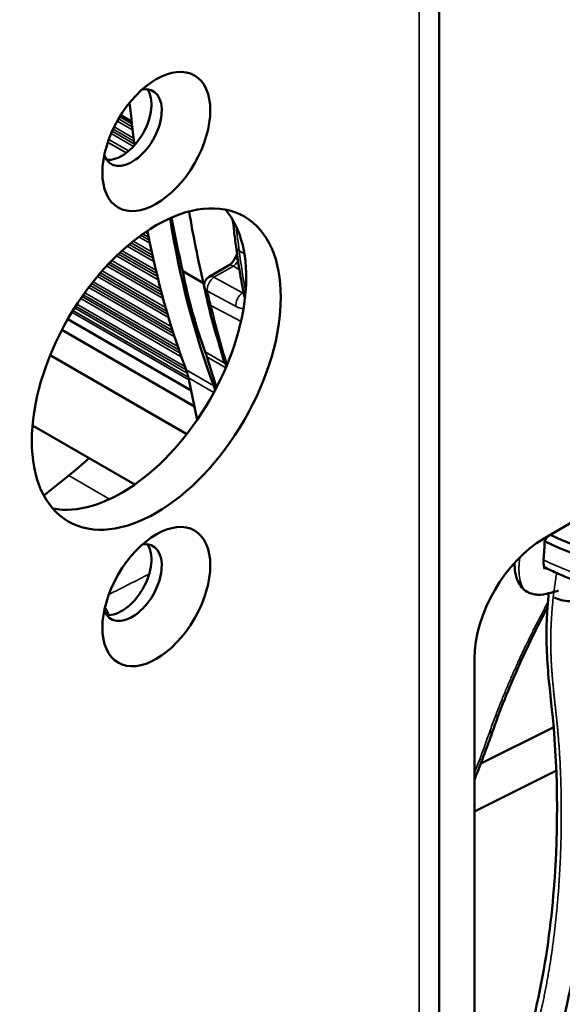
# Model space of a CAD drawing. Header units: millimetres. Extents: x 75 to 4764, y 75 to 3163.
# Tile 188 of 198: x 3508 to 3536, y 2508 to 2558. Entities that reach past the tile are written whole.
import ezdxf

# ---------------------------------------------------------------- set-up
doc = ezdxf.new("R2010")
doc.units = ezdxf.units.MM
doc.header["$LTSCALE"] = 15
doc.layers.add('Visible (ISO)', color=7, linetype='Continuous', lineweight=50)
doc.layers.add('Visible Narrow (ISO)', color=7, linetype='Continuous', lineweight=35)

msp = doc.modelspace()

# ---------------------------------------------------------------- linework, layer by layer
at = {"layer": 'Visible (ISO)'}
for p, q in [((3529.35, 2452.057), (3529.35, 2606.174)), ((3513.628, 2552.993), (3513.068, 2553.317)), ((3518.922, 2546.024), (3519.019, 2546.209)), ((3517.584, 2545.059), (3518.58, 2545.634)), ((3517.301, 2544.735), (3516.24, 2545.347)), ((3516.664, 2539.249), (3510.36, 2542.889)), ((3510.061, 2542.341), (3516.834, 2538.43)), ((3516.449, 2537.02), (3509.465, 2541.052)), ((3517.97, 2539.401), (3517.476, 2540.967)), ((3518.485, 2540.502), (3518.36, 2540.727)), ((3516.53, 2539.895), (3516.977, 2537.742)), ((3513.783, 2534.436), (3508.56, 2537.451)), ((3509.139, 2533.876), (3510.414, 2534.897)), ((3536.819, 2532.899), (3534.689, 2531.669)), ((3531.153, 2466.142), (3531.153, 2525.545)), ((3531.475, 2520.167), (3535.206, 2522.024)), ((3531.153, 2517.727), (3535.342, 2519.811))]:
    msp.add_line(p, q, dxfattribs=at)
msp.add_arc((3517.834, 2544.626), 0.5, 120, 192.7637, dxfattribs=at)
for centre, major_axis in [((3514.89, 2551.978), (1.95, 3.377)), ((3514.89, 2540.343), (4.5, 7.794)), ((3514.89, 2528.707), (1.95, 3.377))]:
    msp.add_ellipse(centre, major_axis=major_axis, ratio=0.57735, dxfattribs=at)
for centre, major_axis, ratio, start_param, end_param in [((3513.652, 2552.692), (1.075, 1.862), 0.57735, 2.708885, 6.715893), ((3513.122, 2552.998), (1.075, 1.862), 0.57735, 3.39083, 6.033948), ((3700.703, 2688.254), (133.33, 230.934), 0.57735, 2.47698, 2.487668), ((3513.122, 2541.363), (4.5, 7.794), 0.57735, 3.339297, 6.085481), ((3566.162, 2587.29), (36.285, 62.847), 0.57735, 2.526491, 2.698848), ((3575.492, 2595.894), (43.075, 74.608), 0.57735, 2.545984, 2.590614), ((3576.552, 2595.282), (-43.075, -74.608), 0.57735, 5.672824, 5.732206), ((3564.747, 2588.107), (36.285, 62.847), 0.57735, 2.554086, 2.698848), ((3547.218, 2570.564), (22.36, 38.729), 0.57735, 2.558374, 2.694442), ((3548.279, 2569.952), (22.36, 38.729), 0.57735, 2.558374, 2.65598), ((3510.718, 2534.665), (-5, -8.66), 0.57735, 2.654646, 2.694442), ((3518.81, 2540.947), (0.463, 0.193), 0.744338, 3.059972, 3.624065), ((3518.919, 2539.808), (0.499, -0.82), 0.134753, 2.776036, 2.876583), ((3541.972, 2536.328), (11, 0), 0.57735, 3.995221, 7.000699), ((3541.972, 2536.573), (10.7, 0), 0.57735, 4.00709, 6.967951), ((3513.419, 2537.329), (2.25, 3.897), 0.57735, 5.708797, 5.84044), ((3514.833, 2536.513), (-2.25, -3.897), 0.57735, 2.626961, 2.698848), ((3508.393, 2545.754), (7.5, 12.99), 0.57735, 4.11869, 4.218832), ((3513.652, 2529.422), (1.075, 1.862), 0.57735, 2.708885, 6.715893), ((3513.122, 2529.728), (1.075, 1.862), 0.57735, 3.39083, 6.033948), ((3534.689, 2527.586), (2.5, 4.33), 0.57735, 0.785398, 2.356194), ((3535.962, 2531.061), (1.5, 0), 0.57735, 2.491024, 2.491102), ((3535.75, 2528.798), (0.734, -0.156), 0.400228, 4.030824, 6.283763)]:
    msp.add_ellipse(centre, major_axis=major_axis, ratio=ratio, start_param=start_param, end_param=end_param, dxfattribs=at)
for points, knots in [([(3518.792, 2547.974), (3518.816, 2547.782), (3518.84, 2547.591), (3518.898, 2547.127), (3518.933, 2546.855), (3518.969, 2546.583)], [3.274022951, 3.274022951, 3.274022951, 3.274022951, 3.276776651, 3.276776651, 3.280705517, 3.280705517, 3.280705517, 3.280705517]), ([(3519.385, 2544.072), (3519.352, 2544.235), (3519.32, 2544.399), (3519.258, 2544.729), (3519.228, 2544.895), (3519.17, 2545.228), (3519.143, 2545.396), (3519.089, 2545.732), (3519.064, 2545.901), (3519.015, 2546.241), (3518.991, 2546.411), (3518.969, 2546.583)], [2.93443696, 2.93443696, 2.93443696, 2.93443696, 2.94804553, 2.94804553, 2.96165409, 2.96165409, 2.97526266, 2.97526266, 2.98887122, 2.98887122, 3.00247979, 3.00247979, 3.00247979, 3.00247979]), ([(3518.58, 2545.634), (3518.602, 2545.647), (3518.628, 2545.664), (3518.684, 2545.71), (3518.715, 2545.738), (3518.754, 2545.781), (3518.764, 2545.792), (3518.802, 2545.836), (3518.83, 2545.874), (3518.88, 2545.948), (3518.902, 2545.986), (3518.922, 2546.024)], [0, 0, 0, 0, 0.01377929, 0.01377929, 0.02840051, 0.02840051, 0.03308463, 0.03308463, 0.04724517, 0.04724517, 0.06020297, 0.06020297, 0.06020297, 0.06020297]), ([(3517.523, 2543.776), (3517.511, 2543.825), (3517.499, 2543.874), (3517.475, 2543.972), (3517.463, 2544.021), (3517.439, 2544.12), (3517.427, 2544.169), (3517.404, 2544.268), (3517.392, 2544.317), (3517.369, 2544.416), (3517.358, 2544.466), (3517.347, 2544.516)], [2.89326642, 2.89326642, 2.89326642, 2.89326642, 2.89746759, 2.89746759, 2.90166877, 2.90166877, 2.90586994, 2.90586994, 2.91007111, 2.91007111, 2.91427228, 2.91427228, 2.91427228, 2.91427228]), ([(3519.391, 2544.03), (3519.391, 2544.03), (3519.391, 2544.033), (3519.39, 2544.046), (3519.388, 2544.057), (3519.385, 2544.072)], [0.05347781, 0.05347781, 0.05347781, 0.05347781, 0.06190264, 0.06190264, 0.07231423, 0.07231423, 0.07231423, 0.07231423]), ([(3517.523, 2543.776), (3517.574, 2543.574), (3517.626, 2543.372), (3517.73, 2542.969), (3517.783, 2542.769), (3517.89, 2542.368), (3517.945, 2542.169), (3518.054, 2541.771), (3518.11, 2541.573), (3518.223, 2541.177), (3518.279, 2540.98), (3518.337, 2540.783)], [3.38991888, 3.38991888, 3.38991888, 3.38991888, 3.39658031, 3.39658031, 3.40324174, 3.40324174, 3.40990316, 3.40990316, 3.41656459, 3.41656459, 3.42322601, 3.42322601, 3.42322601, 3.42322601]), ([(3552.972, 2535.348), (3552.972, 2534.665), (3552.807, 2533.985), (3552.171, 2532.673), (3551.68, 2532.049), (3550.391, 2530.885), (3549.565, 2530.359), (3547.68, 2529.49), (3546.616, 2529.151), (3544.377, 2528.696), (3543.204, 2528.578), (3540.858, 2528.571), (3539.687, 2528.68), (3537.452, 2529.117), (3536.39, 2529.446), (3535.188, 2529.984), (3534.949, 2530.101), (3534.718, 2530.224)], [0.785398, 0.785398, 0.785398, 0.785398, 1.058396, 1.058396, 1.353932, 1.353932, 1.682099, 1.682099, 2.017626, 2.017626, 2.350839, 2.350839, 2.682805, 2.682805, 3.015936, 3.015936, 3.101751, 3.101751, 3.101751, 3.101751]), ([(3534.742, 2531.541), (3534.747, 2531.549), (3534.751, 2531.557), (3534.756, 2531.565), (3534.775, 2531.598), (3534.794, 2531.631), (3534.812, 2531.663), (3534.825, 2531.686), (3534.838, 2531.709), (3534.85, 2531.731), (3534.858, 2531.746), (3534.867, 2531.761), (3534.875, 2531.776)], [0.0000026, 0.0000026, 0.0000026, 0.0000026, 0.0613634, 0.0613634, 0.0613634, 0.3179947, 0.3179947, 0.3179947, 0.5, 0.5, 0.5, 0.6216264, 0.6216264, 0.6216264, 0.6216264]), ([(3533.852, 2528.951), (3533.743, 2529.014), (3533.644, 2529.098), (3533.481, 2529.289), (3533.415, 2529.399), (3533.305, 2529.65), (3533.267, 2529.794), (3533.216, 2530.104), (3533.207, 2530.271), (3533.209, 2530.44)], [0, 0, 0, 0, 0.0412208, 0.0412208, 0.0836523, 0.0836523, 0.1352441, 0.1352441, 0.1930903, 0.1930903, 0.1930903, 0.1930903]), ([(3534.717, 2530.231), (3534.716, 2530.238), (3534.712, 2530.252), (3534.707, 2530.275), (3534.701, 2530.303), (3534.693, 2530.345), (3534.689, 2530.398), (3534.684, 2530.451), (3534.682, 2530.515), (3534.686, 2530.59)], [0.5300568, 0.5300568, 0.5300568, 0.5300568, 0.6666667, 0.6666667, 0.6666667, 0.8333333, 0.8333333, 0.8333333, 1, 1, 1, 1]), ([(3534.717, 2530.231), (3534.72, 2530.2), (3534.725, 2530.173), (3534.732, 2530.137), (3534.735, 2530.126), (3534.739, 2530.116), (3534.74, 2530.114), (3534.74, 2530.114)], [0, 0, 0, 0, 0.01576449, 0.01576449, 0.027755, 0.027755, 0.03476013, 0.03476013, 0.03476013, 0.03476013]), ([(3536.534, 2529.441), (3536.519, 2529.333), (3536.505, 2529.226), (3536.482, 2529.038), (3536.472, 2528.958), (3536.459, 2528.839), (3536.454, 2528.799), (3536.448, 2528.739), (3536.446, 2528.719), (3536.443, 2528.689), (3536.442, 2528.679), (3536.437, 2528.639), (3536.434, 2528.609), (3536.423, 2528.49), (3536.414, 2528.4), (3536.383, 2528.044), (3536.366, 2527.779), (3536.319, 2526.733), (3536.339, 2525.979), (3536.528, 2523.446), (3536.777, 2521.675), (3536.99, 2515.666), (3536.778, 2511.171), (3535.282, 2505.446), (3534.944, 2504.375), (3534.285, 2502.75), (3534.027, 2502.183), (3533.585, 2501.339), (3533.423, 2501.051), (3532.732, 2499.911), (3532.109, 2499.095), (3531.341, 2498.336), (3531.248, 2498.248), (3531.153, 2498.161)], [0.524883, 0.524883, 0.524883, 0.524883, 0.562095, 0.562095, 0.589972, 0.589972, 0.603943, 0.603943, 0.610944, 0.610944, 0.614452, 0.614452, 0.624976, 0.624976, 0.656551, 0.656551, 0.751303, 0.751303, 1.03618, 1.03618, 1.736867, 1.736867, 3.27901, 3.27901, 3.626852, 3.626852, 3.814224, 3.814224, 3.913064, 3.913064, 4.214323, 4.214323, 4.25552, 4.25552, 4.25552, 4.25552]), ([(3531.372, 2500.652), (3531.467, 2500.78), (3531.558, 2500.911), (3531.971, 2501.524), (3532.265, 2502.036), (3532.903, 2503.304), (3533.22, 2504.079), (3533.887, 2505.982), (3534.188, 2507.12), (3534.833, 2510.12), (3535.07, 2511.965), (3535.472, 2517.025), (3535.415, 2520.146), (3534.997, 2524.057), (3534.881, 2525.038), (3534.83, 2526.596), (3534.833, 2527.132), (3534.874, 2527.951), (3534.893, 2528.227), (3534.929, 2528.628), (3534.941, 2528.752), (3534.954, 2528.876)], [0.63049, 0.63049, 0.63049, 0.63049, 0.67881, 0.67881, 0.853516, 0.853516, 1.106323, 1.106323, 1.480415, 1.480415, 2.113217, 2.113217, 3.269812, 3.269812, 3.652934, 3.652934, 3.846063, 3.846063, 3.942535, 3.942535, 3.985445, 3.985445, 3.985445, 3.985445]), ([(3535.447, 2528.997), (3535.447, 2528.997), (3535.446, 2528.997), (3535.44, 2528.997), (3535.432, 2528.996), (3535.405, 2528.992), (3535.385, 2528.988), (3535.325, 2528.975), (3535.281, 2528.964), (3535.213, 2528.946), (3535.19, 2528.94), (3535.15, 2528.929), (3535.133, 2528.924), (3535.062, 2528.904), (3535.007, 2528.889), (3534.778, 2528.832), (3534.589, 2528.796), (3534.301, 2528.806), (3534.211, 2528.818), (3534.029, 2528.865), (3533.937, 2528.902), (3533.852, 2528.951)], [0.036606, 0.036606, 0.036606, 0.036606, 0.0407454, 0.0407454, 0.0504574, 0.0504574, 0.0633467, 0.0633467, 0.0849041, 0.0849041, 0.095079, 0.095079, 0.102709, 0.102709, 0.1256131, 0.1256131, 0.1948065, 0.1948065, 0.2250013, 0.2250013, 0.2567798, 0.2567798, 0.2567798, 0.2567798]), ([(3534.889, 2528.157), (3534.426, 2527.284), (3533.992, 2526.407), (3533.021, 2524.296), (3532.519, 2523.062), (3532.123, 2521.931)], [1.1340552, 1.1340552, 1.1340552, 1.1340552, 1.4315504, 1.4315504, 1.8706982, 1.8706982, 1.8706982, 1.8706982]), ([(3531.153, 2519.347), (3531.254, 2519.599), (3531.353, 2519.852), (3531.567, 2520.407), (3531.681, 2520.709), (3531.905, 2521.318), (3532.015, 2521.624), (3532.123, 2521.931)], [2.89687629, 2.89687629, 2.89687629, 2.89687629, 2.90971799, 2.90971799, 2.9249204, 2.9249204, 2.9401228, 2.9401228, 2.9401228, 2.9401228])]:
    msp.add_open_spline(points, degree=3, knots=knots, dxfattribs=at)
for points in [[(3518.493, 2540.598), (3518.501, 2540.591), (3518.508, 2540.585), (3518.516, 2540.578)], [(3534.686, 2530.59), (3534.691, 2530.666), (3534.702, 2530.819), (3534.722, 2531.06), (3534.738, 2531.304), (3534.743, 2531.462), (3534.742, 2531.541)]]:
    msp.add_open_spline(points, degree=3, dxfattribs=at)
at = {"layer": 'Visible Narrow (ISO)'}
for p, q in [((3528.325, 2450.628), (3528.325, 2604.745)), ((3513.678, 2552.572), (3512.895, 2553.024)), ((3513.66, 2552.727), (3512.957, 2553.133)), ((3513.642, 2552.877), (3513.019, 2553.237)), ((3513.766, 2551.845), (3512.631, 2552.5)), ((3513.748, 2551.993), (3512.681, 2552.609)), ((3513.729, 2552.149), (3512.736, 2552.723)), ((3513.36, 2551.402), (3512.413, 2551.949)), ((3513.473, 2551.492), (3512.459, 2552.078)), ((3513.718, 2551.727), (3512.58, 2552.384)), ((3513.345, 2551.391), (3512.408, 2551.932)), ((3513.993, 2547.1), (3514.561, 2546.772)), ((3514.103, 2547.18), (3514.528, 2546.935)), ((3514.207, 2547.254), (3514.497, 2547.087)), ((3514.32, 2547.333), (3514.465, 2547.249)), ((3513.403, 2546.629), (3514.763, 2545.844)), ((3513.504, 2546.714), (3514.726, 2546.009)), ((3513.6, 2546.794), (3514.691, 2546.163)), ((3513.703, 2546.877), (3514.655, 2546.328)), ((3512.857, 2546.133), (3514.987, 2544.903)), ((3512.951, 2546.222), (3514.946, 2545.07)), ((3513.04, 2546.305), (3514.908, 2545.227)), ((3513.136, 2546.394), (3514.868, 2545.393)), ((3519.127, 2546.382), (3519.392, 2546.24)), ((3512.35, 2545.614), (3515.237, 2543.947)), ((3512.437, 2545.707), (3515.191, 2544.117)), ((3512.52, 2545.794), (3515.149, 2544.276)), ((3512.609, 2545.886), (3515.104, 2544.445)), ((3517.834, 2545.034), (3518.83, 2545.609)), ((3518.83, 2545.609), (3519.14, 2545.413)), ((3511.877, 2545.076), (3515.514, 2542.977)), ((3511.958, 2545.172), (3515.463, 2543.148)), ((3512.035, 2545.262), (3515.416, 2543.31)), ((3512.118, 2545.358), (3515.367, 2543.482)), ((3519.299, 2544.247), (3517.834, 2545.034)), ((3511.436, 2544.52), (3515.823, 2541.987)), ((3511.511, 2544.619), (3515.766, 2542.162)), ((3511.58, 2544.709), (3515.716, 2542.321)), ((3511.658, 2544.807), (3515.661, 2542.496)), ((3511.022, 2543.946), (3516.167, 2540.975)), ((3511.093, 2544.048), (3516.104, 2541.155)), ((3511.158, 2544.141), (3516.047, 2541.319)), ((3511.23, 2544.242), (3515.986, 2541.496)), ((3518.967, 2543.541), (3517.502, 2544.328)), ((3519.345, 2544.274), (3519.299, 2544.247)), ((3510.707, 2543.465), (3516.468, 2540.139)), ((3510.765, 2543.556), (3516.416, 2540.294)), ((3510.832, 2543.661), (3516.348, 2540.476)), ((3517.678, 2543.593), (3519.219, 2542.776)), ((3510.571, 2543.246), (3516.551, 2539.794)), ((3510.624, 2543.333), (3516.523, 2539.927)), ((3518.412, 2540.634), (3517.388, 2541.225)), ((3518.445, 2540.408), (3517.476, 2540.967)), ((3518.504, 2540.549), (3518.467, 2540.617)), ((3516.416, 2540.294), (3517.83, 2539.478)), ((3516.53, 2539.895), (3517.833, 2539.143)), ((3512.502, 2533.692), (3510.414, 2534.897)), ((3534.716, 2530.238), (3534.716, 2530.238))]:
    msp.add_line(p, q, dxfattribs=at)
for centre, major_axis, ratio, start_param, end_param in [((3712.38, 2689.201), (137.983, 238.994), 0.57735, 2.489224, 2.495307), ((3519.465, 2546.647), (-0.496, -0.065), 0.651831, 0, 0.740372), ((3519.365, 2545.792), (-0.443, 0.232), 0.058248, 0, 0.841597), ((3554.201, 2572.303), (25.043, 43.376), 0.57735, 2.495307, 2.551284), ((3518.83, 2545.201), (-0.25, 0.433), 0.57735, 5.497787, 6.283185), ((3517.834, 2544.626), (0.237, 0.44), 0.556299, 0.768115, 2.566091), ((3517.834, 2544.626), (-0.25, 0.433), 0.57735, 5.497787, 6.283185), ((3517.834, 2544.626), (-0.488, -0.11), 0.692613, 0, 0.677707), ((3552.08, 2573.527), (-25.096, -43.467), 0.57735, 5.725108, 5.746113), ((3519.299, 2543.839), (-0.237, -0.44), 0.556298, 3.909706, 5.708007), ((3519.875, 2544.171), (-0.49, -0.1), 0.683754, 0, 0.285002), ((3518.008, 2543.898), (-0.485, -0.122), 0.701542, 0, 0.661259), ((3607.887, 2622.087), (-65.806, -113.979), 0.57735, 5.746113, 5.779531), ((3541.972, 2535.348), (11, 0), 0.57735, 3.988467, 6.283185), ((3474.428, 2570.355), (75.36, 14.028), 0.676775, 5.111501, 5.143244), ((3512.117, 2527.852), (0.441, -0.898), 0.281145, 1.338211, 1.792915), ((3531.179, 2522.262), (0.944, -0.331), 0.563068, 5.759476, 6.283185), ((3480.2, 2566.433), (25.863, -73.217), 0.676775, 0.666092, 0.700002)]:
    msp.add_ellipse(centre, major_axis=major_axis, ratio=ratio, start_param=start_param, end_param=end_param, dxfattribs=at)
for points in [[(3518.83, 2545.609), (3518.833, 2545.611), (3518.837, 2545.614), (3518.843, 2545.617), (3518.846, 2545.618)], [(3519.355, 2544.222), (3519.336, 2544.229), (3519.318, 2544.238), (3519.299, 2544.247)]]:
    msp.add_open_spline(points, degree=3, dxfattribs=at)
for points, knots in [([(3518.846, 2545.618), (3518.874, 2545.637), (3518.9, 2545.66), (3518.925, 2545.686), (3518.929, 2545.689), (3518.932, 2545.692), (3518.935, 2545.695), (3518.962, 2545.724), (3518.989, 2545.756), (3519.013, 2545.79), (3519.015, 2545.792), (3519.016, 2545.794), (3519.017, 2545.796), (3519.036, 2545.822), (3519.052, 2545.849), (3519.068, 2545.877)], [0, 0, 0, 0, 0.2974764, 0.2974764, 0.2974764, 0.3333333, 0.3333333, 0.3333333, 0.6487808, 0.6487808, 0.6487808, 0.6666667, 0.6666667, 0.6666667, 0.9020428, 0.9020428, 0.9020428, 0.9020428]), ([(3519.35, 2543.446), (3519.336, 2543.443), (3519.321, 2543.442), (3519.306, 2543.442), (3519.258, 2543.44), (3519.204, 2543.448), (3519.147, 2543.465), (3519.09, 2543.482), (3519.031, 2543.507), (3518.967, 2543.541)], [0.6146121, 0.6146121, 0.6146121, 0.6146121, 0.6666667, 0.6666667, 0.6666667, 0.8333333, 0.8333333, 0.8333333, 1, 1, 1, 1]), ([(3533.852, 2528.951), (3533.823, 2528.968), (3533.796, 2528.987), (3533.77, 2529.009), (3533.723, 2529.047), (3533.683, 2529.093), (3533.648, 2529.143), (3533.574, 2529.248), (3533.525, 2529.373), (3533.491, 2529.508), (3533.457, 2529.643), (3533.439, 2529.788), (3533.432, 2529.94), (3533.425, 2530.103), (3533.43, 2530.274), (3533.445, 2530.449), (3533.453, 2530.539), (3533.464, 2530.63), (3533.477, 2530.722)], [0.03486155, 0.03486155, 0.03486155, 0.03486155, 0.03599934, 0.03599934, 0.03599934, 0.0380444, 0.0380444, 0.0380444, 0.04231536, 0.04231536, 0.04231536, 0.04658447, 0.04658447, 0.04658447, 0.05121143, 0.05121143, 0.05121143, 0.05360515, 0.05360515, 0.05360515, 0.05360515]), ([(3535.352, 2529.911), (3535.345, 2529.868), (3535.33, 2529.77), (3535.307, 2529.618), (3535.284, 2529.457), (3535.262, 2529.298), (3535.241, 2529.141), (3535.221, 2528.987), (3535.203, 2528.834), (3535.186, 2528.684), (3535.17, 2528.535), (3535.155, 2528.389), (3535.141, 2528.244), (3535.129, 2528.102), (3535.117, 2527.961), (3535.107, 2527.822), (3535.098, 2527.685), (3535.089, 2527.549), (3535.082, 2527.415), (3535.075, 2527.283), (3535.07, 2527.152), (3535.065, 2527.023), (3535.062, 2526.895), (3535.059, 2526.769), (3535.057, 2526.644), (3535.056, 2526.52), (3535.056, 2526.398), (3535.056, 2526.277), (3535.057, 2526.157), (3535.059, 2526.038), (3535.062, 2525.92), (3535.065, 2525.803), (3535.069, 2525.687), (3535.074, 2525.573), (3535.079, 2525.459), (3535.084, 2525.345), (3535.091, 2525.233), (3535.1, 2525.084), (3535.11, 2524.937), (3535.123, 2524.754), (3535.135, 2524.609), (3535.147, 2524.464), (3535.157, 2524.356), (3535.167, 2524.248), (3535.177, 2524.141), (3535.188, 2524.034), (3535.198, 2523.927), (3535.209, 2523.82), (3535.221, 2523.713), (3535.232, 2523.606), (3535.243, 2523.499), (3535.255, 2523.391), (3535.266, 2523.284), (3535.278, 2523.176), (3535.29, 2523.069), (3535.301, 2522.96), (3535.313, 2522.852), (3535.325, 2522.743), (3535.336, 2522.633), (3535.348, 2522.523), (3535.359, 2522.412), (3535.371, 2522.301), (3535.382, 2522.189), (3535.393, 2522.076), (3535.404, 2521.962), (3535.415, 2521.847), (3535.425, 2521.731), (3535.435, 2521.614), (3535.445, 2521.496), (3535.455, 2521.377), (3535.464, 2521.256), (3535.473, 2521.134), (3535.482, 2521.012), (3535.49, 2520.888), (3535.499, 2520.763), (3535.506, 2520.637), (3535.522, 2520.383), (3535.535, 2520.124), (3535.547, 2519.86), (3535.553, 2519.727), (3535.558, 2519.593), (3535.563, 2519.458), (3535.568, 2519.323), (3535.572, 2519.186), (3535.576, 2519.048), (3535.58, 2518.91), (3535.583, 2518.771), (3535.586, 2518.631), (3535.589, 2518.49), (3535.591, 2518.348), (3535.593, 2518.206), (3535.595, 2517.967), (3535.596, 2517.726), (3535.596, 2517.386), (3535.594, 2517.14), (3535.591, 2516.893), (3535.589, 2516.744), (3535.586, 2516.594), (3535.583, 2516.444), (3535.58, 2516.293), (3535.576, 2516.142), (3535.571, 2515.99), (3535.566, 2515.838), (3535.561, 2515.685), (3535.555, 2515.532), (3535.549, 2515.378), (3535.542, 2515.224), (3535.535, 2515.07), (3535.523, 2514.812), (3535.508, 2514.553), (3535.483, 2514.136), (3535.461, 2513.823), (3535.437, 2513.508), (3535.425, 2513.35), (3535.411, 2513.193), (3535.398, 2513.035), (3535.384, 2512.877), (3535.369, 2512.719), (3535.354, 2512.56), (3535.338, 2512.402), (3535.322, 2512.244), (3535.305, 2512.085), (3535.287, 2511.926), (3535.27, 2511.768), (3535.226, 2511.398), (3535.179, 2511.028), (3535.106, 2510.501), (3535.059, 2510.185), (3535.01, 2509.871), (3534.984, 2509.713), (3534.958, 2509.557), (3534.931, 2509.4), (3534.904, 2509.244), (3534.876, 2509.088), (3534.847, 2508.932), (3534.818, 2508.776), (3534.788, 2508.621), (3534.758, 2508.467), (3534.727, 2508.312), (3534.695, 2508.159), (3534.663, 2508.005), (3534.608, 2507.75), (3534.551, 2507.497), (3534.467, 2507.144), (3534.406, 2506.894), (3534.342, 2506.647), (3534.303, 2506.498), (3534.264, 2506.351), (3534.224, 2506.204), (3534.183, 2506.058), (3534.141, 2505.913), (3534.099, 2505.768), (3534.056, 2505.624), (3534.012, 2505.481), (3533.968, 2505.339), (3533.923, 2505.197), (3533.878, 2505.056), (3533.831, 2504.916), (3533.784, 2504.777), (3533.657, 2504.409), (3533.524, 2504.048), (3533.384, 2503.697), (3533.331, 2503.567), (3533.277, 2503.437), (3533.222, 2503.309), (3533.167, 2503.182), (3533.111, 2503.055), (3533.055, 2502.93), (3532.998, 2502.806), (3532.94, 2502.683), (3532.881, 2502.561), (3532.822, 2502.441), (3532.762, 2502.322), (3532.701, 2502.204), (3532.64, 2502.087), (3532.578, 2501.971), (3532.515, 2501.857), (3532.452, 2501.743), (3532.388, 2501.632), (3532.323, 2501.521), (3532.258, 2501.412), (3532.192, 2501.304), (3532.125, 2501.197), (3532.058, 2501.092), (3531.99, 2500.988), (3531.921, 2500.885), (3531.851, 2500.784), (3531.781, 2500.684), (3531.71, 2500.585), (3531.638, 2500.487), (3531.566, 2500.391), (3531.493, 2500.297), (3531.419, 2500.203), (3531.344, 2500.111), (3531.269, 2500.021), (3531.205, 2499.946), (3531.166, 2499.902), (3531.153, 2499.887)], [0.1045753, 0.1045753, 0.1045753, 0.1045753, 0.1067416, 0.1095506, 0.1123596, 0.1151685, 0.1179775, 0.1207865, 0.1235955, 0.1264045, 0.1292135, 0.1320225, 0.1348315, 0.1376404, 0.1404494, 0.1432584, 0.1460674, 0.1488764, 0.1516854, 0.1544944, 0.1573034, 0.1601124, 0.1629213, 0.1657303, 0.1685393, 0.1713483, 0.1741573, 0.1769663, 0.1797753, 0.1825843, 0.1853933, 0.1882022, 0.1910112, 0.1938202, 0.1966292, 0.1994382, 0.2022472, 0.2050562, 0.2106742, 0.2134831, 0.2191011, 0.2219101, 0.2247191, 0.2275281, 0.2303371, 0.2331461, 0.2359551, 0.238764, 0.241573, 0.244382, 0.247191, 0.25, 0.252809, 0.255618, 0.258427, 0.261236, 0.2640449, 0.2668539, 0.2696629, 0.2724719, 0.2752809, 0.2780899, 0.2808989, 0.2837079, 0.2865169, 0.2893258, 0.2921348, 0.2949438, 0.2977528, 0.3005618, 0.3033708, 0.3061798, 0.3089888, 0.3117978, 0.3146067, 0.3174157, 0.3202247, 0.3314607, 0.3342697, 0.3370787, 0.3398876, 0.3426966, 0.3455056, 0.3483146, 0.3511236, 0.3539326, 0.3567416, 0.3595506, 0.3623596, 0.3651685, 0.3679775, 0.3707865, 0.3792135, 0.3820225, 0.3904494, 0.3932584, 0.3960674, 0.3988764, 0.4016854, 0.4044944, 0.4073034, 0.4101124, 0.4129213, 0.4157303, 0.4185393, 0.4213483, 0.4241573, 0.4269663, 0.4297753, 0.4382022, 0.4410112, 0.4522472, 0.4550562, 0.4578652, 0.4606742, 0.4634831, 0.4662921, 0.4691011, 0.4719101, 0.4747191, 0.4775281, 0.4803371, 0.4831461, 0.4859551, 0.488764, 0.502809, 0.505618, 0.5168539, 0.5196629, 0.5224719, 0.5252809, 0.5280899, 0.5308989, 0.5337079, 0.5365169, 0.5393258, 0.5421348, 0.5449438, 0.5477528, 0.5505618, 0.5533708, 0.5561798, 0.5646067, 0.5674157, 0.5758427, 0.5786517, 0.5814607, 0.5842697, 0.5870787, 0.5898876, 0.5926966, 0.5955056, 0.5983146, 0.6011236, 0.6039326, 0.6067416, 0.6095506, 0.6123596, 0.6151685, 0.6179775, 0.6348315, 0.6376404, 0.6404494, 0.6432584, 0.6460674, 0.6488764, 0.6516854, 0.6544944, 0.6573034, 0.6601124, 0.6629213, 0.6657303, 0.6685393, 0.6713483, 0.6741573, 0.6769663, 0.6797753, 0.6825843, 0.6853933, 0.6882022, 0.6910112, 0.6938202, 0.6966292, 0.6994382, 0.7022472, 0.7050562, 0.7078652, 0.7106742, 0.7134831, 0.7162921, 0.7191011, 0.7219101, 0.7247191, 0.7275281, 0.7303371, 0.7331461, 0.7345675, 0.7345675, 0.7345675, 0.7345675]), ([(3534.911, 2528.426), (3534.82, 2528.257), (3534.732, 2528.09), (3534.645, 2527.925), (3534.554, 2527.751), (3534.464, 2527.578), (3534.376, 2527.406), (3534.288, 2527.233), (3534.201, 2527.06), (3534.115, 2526.888), (3534.029, 2526.715), (3533.945, 2526.543), (3533.861, 2526.371), (3533.778, 2526.2), (3533.697, 2526.029), (3533.617, 2525.859), (3533.537, 2525.689), (3533.458, 2525.52), (3533.38, 2525.348), (3533.301, 2525.176), (3533.223, 2525.001), (3533.142, 2524.82), (3533.062, 2524.64), (3532.981, 2524.452), (3532.899, 2524.262), (3532.818, 2524.072), (3532.737, 2523.878), (3532.656, 2523.681), (3532.574, 2523.484), (3532.494, 2523.283), (3532.412, 2523.075), (3532.33, 2522.867), (3532.247, 2522.651), (3532.162, 2522.424), (3532.077, 2522.197), (3531.99, 2521.958), (3531.903, 2521.71)], [0.5217505, 0.5217505, 0.5217505, 0.5217505, 0.56, 0.56, 0.56, 0.6, 0.6, 0.6, 0.64, 0.64, 0.64, 0.68, 0.68, 0.68, 0.72, 0.72, 0.72, 0.76, 0.76, 0.76, 0.8, 0.8, 0.8, 0.84, 0.84, 0.84, 0.88, 0.88, 0.88, 0.92, 0.92, 0.92, 0.96, 0.96, 0.96, 1, 1, 1, 1])]:
    msp.add_open_spline(points, degree=3, knots=knots, dxfattribs=at)

doc.saveas('drawing.dxf')
